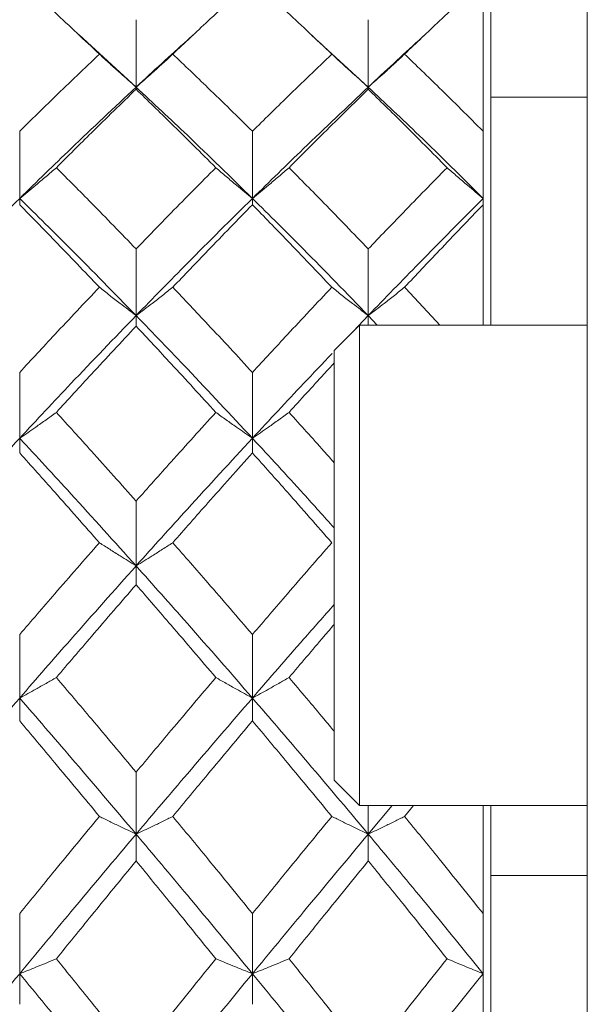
# Model space of a CAD drawing. Header units: inches. Extents: x 1 to 19.9, y 2.6 to 16.1.
# Tile 11 of 70: x 4.694 to 4.871, y 9.78 to 10.086. Entities that reach past the tile are written whole.
import ezdxf

# ---------------------------------------------------------------- set-up
doc = ezdxf.new("R2010")
doc.units = ezdxf.units.IN
doc.header["$MEASUREMENT"] = 0

msp = doc.modelspace()

# ---------------------------------------------------------------- linework, layer by layer
at = {"color": 7, "linetype": 'Continuous', "lineweight": 15}
for p, q in [((4.87075, 9.95001), (4.87075, 10.48388)), ((4.84075, 9.99114), (4.84075, 10.15607)), ((4.83834, 10.05149), (4.83834, 10.09853)), ((4.73037, 10.06522), (4.73037, 10.08621)), ((4.80261, 10.06522), (4.80261, 10.08621)), ((4.73037, 10.06522), (4.71261, 10.08145)), ((4.80261, 10.06522), (4.78497, 10.08144)), ((4.73037, 10.06522), (4.73037, 10.06456)), ((4.80261, 10.06522), (4.80261, 10.06456)), ((4.84075, 10.06208), (4.87075, 10.06208)), ((4.69415, 10.03058), (4.69415, 10.05149)), ((4.76657, 10.03058), (4.76657, 10.05149)), ((4.83834, 10.03058), (4.83834, 10.05149)), ((4.69415, 10.03058), (4.69415, 10.0286)), ((4.76657, 10.03058), (4.76657, 10.0286)), ((4.83834, 10.0286), (4.83834, 10.03058)), ((4.83834, 9.99114), (4.83834, 10.0286)), ((4.73037, 9.9941), (4.73037, 10.01484)), ((4.80261, 9.9941), (4.80261, 10.01484)), ((4.73037, 9.9941), (4.73037, 9.99081)), ((4.80261, 9.9941), (4.79797, 9.98923)), ((4.80261, 9.9941), (4.80261, 9.99114)), ((4.80542, 9.99114), (4.80261, 9.9941)), ((4.79989, 9.99114), (4.79201, 9.98326)), ((4.87075, 9.99114), (4.79989, 9.99114)), ((4.79989, 9.84153), (4.79989, 9.99114)), ((4.79201, 9.84941), (4.79201, 9.98326)), ((4.69415, 9.95591), (4.69415, 9.97641)), ((4.76657, 9.95591), (4.76657, 9.97641)), ((4.69415, 9.95591), (4.69415, 9.95133)), ((4.76657, 9.95591), (4.76657, 9.95133)), ((4.87075, 9.93978), (4.87075, 9.95001)), ((4.87075, 9.73086), (4.87075, 9.93978)), ((4.73037, 9.91616), (4.73037, 9.93634)), ((4.73037, 9.91616), (4.73037, 9.9103)), ((4.69415, 9.87502), (4.69415, 9.89479)), ((4.76657, 9.87502), (4.76657, 9.89479)), ((4.69415, 9.87502), (4.69415, 9.86791)), ((4.76657, 9.87502), (4.76657, 9.86791)), ((4.73037, 9.83265), (4.73037, 9.85192)), ((4.79201, 9.84941), (4.79989, 9.84153)), ((4.79989, 9.84153), (4.87075, 9.84153)), ((4.81007, 9.84153), (4.80261, 9.83265)), ((4.80261, 9.83265), (4.80261, 9.84153)), ((4.81667, 9.84153), (4.81391, 9.83817)), ((4.83834, 9.80792), (4.83834, 9.84153)), ((4.84075, 9.71203), (4.84075, 9.84153)), ((4.73037, 9.83265), (4.73037, 9.8243)), ((4.80261, 9.83265), (4.80261, 9.8243)), ((4.87075, 9.81977), (4.84075, 9.81977)), ((4.69415, 9.7892), (4.69415, 9.80792)), ((4.76657, 9.7892), (4.76657, 9.80792)), ((4.83834, 9.7892), (4.83834, 9.80792)), ((4.69415, 9.7892), (4.69415, 9.77967)), ((4.76657, 9.7892), (4.76657, 9.77967)), ((4.83834, 9.77967), (4.83834, 9.7892)), ((4.83834, 9.71717), (4.83834, 9.77967))]:
    msp.add_line(p, q, dxfattribs=at)
for points, knots in [([(4.71895, 10.07549), (4.71432, 10.07985), (4.70605, 10.08765), (4.69779, 10.0952), (4.69415, 10.09853)], [0, 0, 0, 0, 0.560157, 1, 1, 1, 1]), ([(4.76657, 10.09853), (4.76195, 10.09429), (4.75369, 10.08673), (4.74543, 10.07892), (4.74179, 10.07549)], [0, 0, 0, 0, 0.559775, 1, 1, 1, 1]), ([(4.79127, 10.07549), (4.78667, 10.07985), (4.77844, 10.08765), (4.7702, 10.0952), (4.76657, 10.09853)], [0, 0, 0, 0, 0.559577, 1, 1, 1, 1]), ([(4.83834, 10.09853), (4.8338, 10.09429), (4.82567, 10.08672), (4.81751, 10.07892), (4.81391, 10.07549)], [0, 0, 0, 0, 0.559197, 1, 1, 1, 1]), ([(4.74811, 10.08144), (4.74751, 10.08091), (4.7416, 10.07566), (4.73569, 10.07016), (4.73037, 10.06522)], [0, 0, 0, 0, 0.101401, 1, 1, 1, 1]), ([(4.82015, 10.08143), (4.81956, 10.08091), (4.81374, 10.07565), (4.80788, 10.07016), (4.80261, 10.06522)], [0, 0, 0, 0, 0.0999017, 1, 1, 1, 1]), ([(4.71895, 10.07549), (4.71432, 10.07107), (4.70605, 10.06318), (4.69779, 10.05506), (4.69415, 10.05149)], [0, 0, 0, 0, 0.560157, 1, 1, 1, 1]), ([(4.71895, 10.07549), (4.72001, 10.0745), (4.72214, 10.07254), (4.72594, 10.06911), (4.7287, 10.06668), (4.73037, 10.06522)], [0, 0, 0, 0, 0.2839923, 0.5679846, 1, 1, 1, 1]), ([(4.74179, 10.07549), (4.74073, 10.0745), (4.7386, 10.07254), (4.7348, 10.06911), (4.73204, 10.06668), (4.73037, 10.06522)], [0, 0, 0, 0, 0.2840084, 0.5680169, 1, 1, 1, 1]), ([(4.76657, 10.05149), (4.76195, 10.05603), (4.75369, 10.06414), (4.74543, 10.07202), (4.74179, 10.07549)], [0, 0, 0, 0, 0.5597754, 1, 1, 1, 1]), ([(4.79127, 10.07549), (4.78667, 10.07107), (4.77844, 10.06318), (4.7702, 10.05507), (4.76657, 10.05149)], [0, 0, 0, 0, 0.559577, 1, 1, 1, 1]), ([(4.79127, 10.07549), (4.79233, 10.0745), (4.79445, 10.07254), (4.79822, 10.06911), (4.80096, 10.06668), (4.80261, 10.06522)], [0, 0, 0, 0, 0.284788, 0.569576, 1, 1, 1, 1]), ([(4.81391, 10.07549), (4.81285, 10.0745), (4.81074, 10.07253), (4.80699, 10.0691), (4.80425, 10.06668), (4.80261, 10.06522)], [0, 0, 0, 0, 0.285062, 0.570124, 1, 1, 1, 1]), ([(4.83834, 10.05149), (4.8338, 10.05603), (4.82567, 10.06415), (4.81751, 10.07202), (4.81391, 10.07549)], [0, 0, 0, 0, 0.559197, 1, 1, 1, 1]), ([(4.73037, 10.06522), (4.72361, 10.05888), (4.71153, 10.04757), (4.69946, 10.03577), (4.69415, 10.03058)], [0, 0, 0, 0, 0.5601662, 1, 1, 1, 1]), ([(4.73037, 10.06456), (4.72574, 10.06006), (4.71747, 10.05203), (4.7092, 10.04378), (4.70556, 10.04014)], [0, 0, 0, 0, 0.560066, 1, 1, 1, 1]), ([(4.76657, 10.03058), (4.75982, 10.03718), (4.74776, 10.04895), (4.73569, 10.06025), (4.73037, 10.06522)], [0, 0, 0, 0, 0.559738, 1, 1, 1, 1]), ([(4.75517, 10.04014), (4.75054, 10.04476), (4.74228, 10.05301), (4.73401, 10.06103), (4.73037, 10.06456)], [0, 0, 0, 0, 0.559867, 1, 1, 1, 1]), ([(4.80261, 10.06522), (4.7959, 10.05888), (4.7839, 10.04756), (4.77187, 10.03577), (4.76657, 10.03058)], [0, 0, 0, 0, 0.5593096, 1, 1, 1, 1]), ([(4.80261, 10.06456), (4.79801, 10.06006), (4.78981, 10.05203), (4.78158, 10.04378), (4.77795, 10.04014)], [0, 0, 0, 0, 0.559485, 1, 1, 1, 1]), ([(4.83834, 10.03058), (4.8317, 10.03717), (4.81982, 10.04896), (4.80787, 10.06024), (4.80261, 10.06522)], [0, 0, 0, 0, 0.558883, 1, 1, 1, 1]), ([(4.82712, 10.04014), (4.82256, 10.04476), (4.8144, 10.05301), (4.80621, 10.06103), (4.80261, 10.06456)], [0, 0, 0, 0, 0.559287, 1, 1, 1, 1]), ([(4.70556, 10.04014), (4.7045, 10.03923), (4.70237, 10.0374), (4.69858, 10.03421), (4.69582, 10.03195), (4.69415, 10.03058)], [0, 0, 0, 0, 0.284098, 0.568196, 1, 1, 1, 1]), ([(4.73037, 10.01484), (4.72574, 10.01962), (4.71747, 10.02816), (4.7092, 10.03648), (4.70556, 10.04014)], [0, 0, 0, 0, 0.560066, 1, 1, 1, 1]), ([(4.75517, 10.04014), (4.75054, 10.03548), (4.74228, 10.02715), (4.73401, 10.0186), (4.73037, 10.01484)], [0, 0, 0, 0, 0.559867, 1, 1, 1, 1]), ([(4.75517, 10.04014), (4.75623, 10.03923), (4.75836, 10.0374), (4.76215, 10.03421), (4.76491, 10.03195), (4.76657, 10.03058)], [0, 0, 0, 0, 0.2841848, 0.5683696, 1, 1, 1, 1]), ([(4.77795, 10.04014), (4.77689, 10.03923), (4.77477, 10.0374), (4.77099, 10.03421), (4.76823, 10.03194), (4.76657, 10.03058)], [0, 0, 0, 0, 0.28433, 0.56866, 1, 1, 1, 1]), ([(4.80261, 10.01484), (4.79801, 10.01962), (4.78981, 10.02816), (4.78158, 10.03648), (4.77795, 10.04014)], [0, 0, 0, 0, 0.559485, 1, 1, 1, 1]), ([(4.82712, 10.04014), (4.82256, 10.03548), (4.8144, 10.02714), (4.80621, 10.01861), (4.80261, 10.01484)], [0, 0, 0, 0, 0.559287, 1, 1, 1, 1]), ([(4.82712, 10.04014), (4.82817, 10.03922), (4.83028, 10.03739), (4.83401, 10.0342), (4.83672, 10.03194), (4.83834, 10.03058)], [0, 0, 0, 0, 0.2858005, 0.571601, 1, 1, 1, 1]), ([(4.69415, 10.03058), (4.6874, 10.02389), (4.67536, 10.01195), (4.66334, 9.99955), (4.65806, 9.9941)], [0, 0, 0, 0, 0.560594, 1, 1, 1, 1]), ([(4.73037, 9.9941), (4.72361, 10.00103), (4.71153, 10.0134), (4.69946, 10.02533), (4.69415, 10.03058)], [0, 0, 0, 0, 0.560166, 1, 1, 1, 1]), ([(4.76657, 10.03058), (4.75982, 10.02389), (4.74776, 10.01194), (4.73569, 9.99955), (4.73037, 9.9941)], [0, 0, 0, 0, 0.559738, 1, 1, 1, 1]), ([(4.80261, 9.9941), (4.7959, 10.00102), (4.7839, 10.01341), (4.77187, 10.02533), (4.76657, 10.03058)], [0, 0, 0, 0, 0.5593096, 1, 1, 1, 1]), ([(4.83834, 10.03058), (4.8317, 10.02389), (4.81982, 10.01193), (4.80787, 9.99956), (4.80261, 9.9941)], [0, 0, 0, 0, 0.558883, 1, 1, 1, 1]), ([(4.71895, 10.00291), (4.71432, 10.00777), (4.70605, 10.01643), (4.69779, 10.02489), (4.69415, 10.0286)], [0, 0, 0, 0, 0.560157, 1, 1, 1, 1]), ([(4.76657, 10.0286), (4.76195, 10.02387), (4.75369, 10.0154), (4.74543, 10.00673), (4.74179, 10.00291)], [0, 0, 0, 0, 0.559775, 1, 1, 1, 1]), ([(4.79127, 10.00291), (4.78667, 10.00776), (4.77844, 10.01643), (4.7702, 10.02488), (4.76657, 10.0286)], [0, 0, 0, 0, 0.559577, 1, 1, 1, 1]), ([(4.83834, 10.0286), (4.8338, 10.02387), (4.82567, 10.0154), (4.81751, 10.00673), (4.81391, 10.00291)], [0, 0, 0, 0, 0.559197, 1, 1, 1, 1]), ([(4.71895, 10.00291), (4.71432, 9.99802), (4.70605, 9.98928), (4.69779, 9.98034), (4.69415, 9.97641)], [0, 0, 0, 0, 0.560157, 1, 1, 1, 1]), ([(4.71895, 10.00291), (4.72001, 10.00207), (4.72214, 10.00039), (4.72594, 9.99744), (4.7287, 9.99536), (4.73037, 9.9941)], [0, 0, 0, 0, 0.283992, 0.567985, 1, 1, 1, 1]), ([(4.74179, 10.00291), (4.74073, 10.00207), (4.7386, 10.00039), (4.7348, 9.99744), (4.73204, 9.99536), (4.73037, 9.9941)], [0, 0, 0, 0, 0.2840084, 0.5680169, 1, 1, 1, 1]), ([(4.76657, 9.97641), (4.76195, 9.98141), (4.75369, 9.99034), (4.74543, 9.99907), (4.74179, 10.00291)], [0, 0, 0, 0, 0.559775, 1, 1, 1, 1]), ([(4.79127, 10.00291), (4.78667, 9.99802), (4.77844, 9.98927), (4.7702, 9.98034), (4.76657, 9.97641)], [0, 0, 0, 0, 0.559577, 1, 1, 1, 1]), ([(4.79127, 10.00291), (4.79233, 10.00207), (4.79445, 10.00038), (4.79822, 9.99744), (4.80096, 9.99535), (4.80261, 9.9941)], [0, 0, 0, 0, 0.284788, 0.569576, 1, 1, 1, 1]), ([(4.81391, 10.00291), (4.81285, 10.00207), (4.81074, 10.00038), (4.80699, 9.99743), (4.80425, 9.99535), (4.80261, 9.9941)], [0, 0, 0, 0, 0.285062, 0.570124, 1, 1, 1, 1]), ([(4.82488, 9.99114), (4.82481, 9.9912), (4.82117, 9.99519), (4.81751, 9.99909), (4.81391, 10.00291)], [0, 0, 0, 0, 0.016519, 1, 1, 1, 1]), ([(4.73037, 9.9941), (4.72361, 9.98708), (4.71153, 9.97455), (4.69946, 9.9616), (4.69415, 9.95591)], [0, 0, 0, 0, 0.560166, 1, 1, 1, 1]), ([(4.76657, 9.95591), (4.75982, 9.96315), (4.74776, 9.97608), (4.73569, 9.98859), (4.73037, 9.9941)], [0, 0, 0, 0, 0.559738, 1, 1, 1, 1]), ([(4.73037, 9.99081), (4.72574, 9.98585), (4.71747, 9.97699), (4.7092, 9.96793), (4.70556, 9.96395)], [0, 0, 0, 0, 0.560066, 1, 1, 1, 1]), ([(4.75517, 9.96395), (4.75054, 9.96901), (4.74228, 9.97806), (4.73401, 9.98691), (4.73037, 9.99081)], [0, 0, 0, 0, 0.559867, 1, 1, 1, 1]), ([(4.79134, 9.98226), (4.78839, 9.97916), (4.78014, 9.97052), (4.77187, 9.96162), (4.76657, 9.95591)], [0, 0, 0, 0, 0.3586759, 1, 1, 1, 1]), ([(4.79201, 9.97933), (4.79095, 9.97818), (4.78627, 9.97311), (4.78158, 9.96794), (4.77795, 9.96395)], [0, 0, 0, 0, 0.22712, 1, 1, 1, 1]), ([(4.70556, 9.96395), (4.7045, 9.96318), (4.70237, 9.96164), (4.69858, 9.95896), (4.69582, 9.95706), (4.69415, 9.95591)], [0, 0, 0, 0, 0.2840981, 0.5681962, 1, 1, 1, 1]), ([(4.73037, 9.93634), (4.72574, 9.94154), (4.71747, 9.95083), (4.7092, 9.95994), (4.70556, 9.96395)], [0, 0, 0, 0, 0.560066, 1, 1, 1, 1]), ([(4.75517, 9.96395), (4.75054, 9.95884), (4.74228, 9.94972), (4.73401, 9.94043), (4.73037, 9.93634)], [0, 0, 0, 0, 0.5598669, 1, 1, 1, 1]), ([(4.75517, 9.96395), (4.75623, 9.96318), (4.75836, 9.96164), (4.76215, 9.95896), (4.76491, 9.95705), (4.76657, 9.95591)], [0, 0, 0, 0, 0.284185, 0.56837, 1, 1, 1, 1]), ([(4.77795, 9.96395), (4.77689, 9.96318), (4.77477, 9.96164), (4.77099, 9.95895), (4.76823, 9.95705), (4.76657, 9.95591)], [0, 0, 0, 0, 0.28433, 0.56866, 1, 1, 1, 1]), ([(4.79201, 9.94828), (4.79095, 9.94948), (4.78627, 9.95477), (4.78158, 9.95994), (4.77795, 9.96395)], [0, 0, 0, 0, 0.22712, 1, 1, 1, 1]), ([(4.69415, 9.95591), (4.6874, 9.94859), (4.67536, 9.93552), (4.66334, 9.92207), (4.65806, 9.91616)], [0, 0, 0, 0, 0.560594, 1, 1, 1, 1]), ([(4.73037, 9.91616), (4.72361, 9.92368), (4.71153, 9.93711), (4.69946, 9.95016), (4.69415, 9.95591)], [0, 0, 0, 0, 0.5601662, 1, 1, 1, 1]), ([(4.76657, 9.95591), (4.75982, 9.94859), (4.74776, 9.93551), (4.73569, 9.92208), (4.73037, 9.91616)], [0, 0, 0, 0, 0.559738, 1, 1, 1, 1]), ([(4.79201, 9.92796), (4.78883, 9.93152), (4.78036, 9.94098), (4.77187, 9.95017), (4.76657, 9.95591)], [0, 0, 0, 0, 0.375567, 1, 1, 1, 1]), ([(4.71895, 9.92339), (4.71432, 9.92865), (4.70605, 9.93805), (4.69779, 9.94727), (4.69415, 9.95133)], [0, 0, 0, 0, 0.560157, 1, 1, 1, 1]), ([(4.76657, 9.95133), (4.76195, 9.94616), (4.75369, 9.93693), (4.74543, 9.92753), (4.74179, 9.92339)], [0, 0, 0, 0, 0.559775, 1, 1, 1, 1]), ([(4.79127, 9.92339), (4.78667, 9.92865), (4.77844, 9.93805), (4.7702, 9.94727), (4.76657, 9.95133)], [0, 0, 0, 0, 0.559577, 1, 1, 1, 1]), ([(4.71895, 9.92339), (4.71432, 9.91809), (4.70605, 9.90864), (4.69779, 9.89902), (4.69415, 9.89479)], [0, 0, 0, 0, 0.560157, 1, 1, 1, 1]), ([(4.71895, 9.92339), (4.72001, 9.9227), (4.72214, 9.92132), (4.72594, 9.91891), (4.7287, 9.9172), (4.73037, 9.91616)], [0, 0, 0, 0, 0.283992, 0.567985, 1, 1, 1, 1]), ([(4.74179, 9.92339), (4.74073, 9.9227), (4.7386, 9.92132), (4.7348, 9.91891), (4.73204, 9.9172), (4.73037, 9.91616)], [0, 0, 0, 0, 0.284008, 0.568017, 1, 1, 1, 1]), ([(4.76657, 9.89479), (4.76195, 9.90017), (4.75369, 9.90978), (4.74543, 9.91923), (4.74179, 9.92339)], [0, 0, 0, 0, 0.559775, 1, 1, 1, 1]), ([(4.79127, 9.92339), (4.78667, 9.9181), (4.77844, 9.90863), (4.7702, 9.89902), (4.76657, 9.89479)], [0, 0, 0, 0, 0.559577, 1, 1, 1, 1]), ([(4.73037, 9.91616), (4.72361, 9.90857), (4.71153, 9.89502), (4.69946, 9.88113), (4.69415, 9.87502)], [0, 0, 0, 0, 0.5601662, 1, 1, 1, 1]), ([(4.76657, 9.87502), (4.75982, 9.88279), (4.74776, 9.89667), (4.73569, 9.9102), (4.73037, 9.91616)], [0, 0, 0, 0, 0.559738, 1, 1, 1, 1]), ([(4.73037, 9.9103), (4.72574, 9.90495), (4.71747, 9.89539), (4.7092, 9.88568), (4.70556, 9.88141)], [0, 0, 0, 0, 0.560066, 1, 1, 1, 1]), ([(4.75517, 9.88141), (4.75054, 9.88684), (4.74228, 9.89655), (4.73401, 9.9061), (4.73037, 9.9103)], [0, 0, 0, 0, 0.559867, 1, 1, 1, 1]), ([(4.79201, 9.90414), (4.78883, 9.90054), (4.78036, 9.89095), (4.77187, 9.88114), (4.76657, 9.87502)], [0, 0, 0, 0, 0.375567, 1, 1, 1, 1]), ([(4.79201, 9.89793), (4.79095, 9.89669), (4.78627, 9.89123), (4.78158, 9.88569), (4.77795, 9.88141)], [0, 0, 0, 0, 0.22712, 1, 1, 1, 1]), ([(4.70556, 9.88141), (4.7045, 9.8808), (4.70237, 9.87958), (4.69858, 9.87745), (4.69582, 9.87593), (4.69415, 9.87502)], [0, 0, 0, 0, 0.2840981, 0.5681962, 1, 1, 1, 1]), ([(4.73037, 9.85192), (4.72574, 9.85747), (4.71747, 9.86736), (4.7092, 9.87712), (4.70556, 9.88141)], [0, 0, 0, 0, 0.560066, 1, 1, 1, 1]), ([(4.75517, 9.88141), (4.75054, 9.87594), (4.74228, 9.86618), (4.73401, 9.85628), (4.73037, 9.85192)], [0, 0, 0, 0, 0.559867, 1, 1, 1, 1]), ([(4.75517, 9.88141), (4.75623, 9.8808), (4.75836, 9.87958), (4.76215, 9.87745), (4.76491, 9.87593), (4.76657, 9.87502)], [0, 0, 0, 0, 0.284185, 0.56837, 1, 1, 1, 1]), ([(4.77795, 9.88141), (4.77689, 9.8808), (4.77477, 9.87958), (4.77099, 9.87744), (4.76823, 9.87593), (4.76657, 9.87502)], [0, 0, 0, 0, 0.28433, 0.56866, 1, 1, 1, 1]), ([(4.79201, 9.86466), (4.79095, 9.86594), (4.78627, 9.87158), (4.78158, 9.87712), (4.77795, 9.88141)], [0, 0, 0, 0, 0.22712, 1, 1, 1, 1]), ([(4.69415, 9.87502), (4.6874, 9.86719), (4.67536, 9.85321), (4.66334, 9.83892), (4.65806, 9.83265)], [0, 0, 0, 0, 0.560594, 1, 1, 1, 1]), ([(4.73037, 9.83265), (4.72361, 9.84064), (4.71153, 9.8549), (4.69946, 9.86887), (4.69415, 9.87502)], [0, 0, 0, 0, 0.560166, 1, 1, 1, 1]), ([(4.76657, 9.87502), (4.75982, 9.86719), (4.74776, 9.8532), (4.73569, 9.83893), (4.73037, 9.83265)], [0, 0, 0, 0, 0.559738, 1, 1, 1, 1]), ([(4.80261, 9.83265), (4.7959, 9.84063), (4.7839, 9.85491), (4.77187, 9.86887), (4.76657, 9.87502)], [0, 0, 0, 0, 0.55931, 1, 1, 1, 1]), ([(4.71895, 9.83817), (4.71432, 9.84376), (4.70605, 9.85373), (4.69779, 9.86358), (4.69415, 9.86791)], [0, 0, 0, 0, 0.560157, 1, 1, 1, 1]), ([(4.76657, 9.86791), (4.76195, 9.86239), (4.75369, 9.85254), (4.74543, 9.84256), (4.74179, 9.83817)], [0, 0, 0, 0, 0.559775, 1, 1, 1, 1]), ([(4.79127, 9.83817), (4.78667, 9.84375), (4.77844, 9.85374), (4.7702, 9.86357), (4.76657, 9.86791)], [0, 0, 0, 0, 0.559577, 1, 1, 1, 1]), ([(4.71895, 9.83817), (4.71432, 9.83255), (4.70605, 9.82253), (4.69779, 9.81238), (4.69415, 9.80792)], [0, 0, 0, 0, 0.560157, 1, 1, 1, 1]), ([(4.71895, 9.83817), (4.72001, 9.83764), (4.72214, 9.83659), (4.72594, 9.83474), (4.7287, 9.83344), (4.73037, 9.83265)], [0, 0, 0, 0, 0.283992, 0.567985, 1, 1, 1, 1]), ([(4.74179, 9.83817), (4.74073, 9.83764), (4.7386, 9.83659), (4.7348, 9.83474), (4.73204, 9.83344), (4.73037, 9.83265)], [0, 0, 0, 0, 0.284008, 0.568017, 1, 1, 1, 1]), ([(4.76657, 9.80792), (4.76195, 9.8136), (4.75369, 9.82374), (4.74543, 9.83376), (4.74179, 9.83817)], [0, 0, 0, 0, 0.559775, 1, 1, 1, 1]), ([(4.79127, 9.83817), (4.78667, 9.83256), (4.77844, 9.82252), (4.7702, 9.81238), (4.76657, 9.80792)], [0, 0, 0, 0, 0.559577, 1, 1, 1, 1]), ([(4.79127, 9.83817), (4.79233, 9.83764), (4.79445, 9.83658), (4.79822, 9.83474), (4.80096, 9.83343), (4.80261, 9.83265)], [0, 0, 0, 0, 0.284788, 0.569576, 1, 1, 1, 1]), ([(4.81391, 9.83817), (4.81285, 9.83764), (4.81074, 9.83658), (4.80699, 9.83474), (4.80425, 9.83343), (4.80261, 9.83265)], [0, 0, 0, 0, 0.285062, 0.570124, 1, 1, 1, 1]), ([(4.83834, 9.80792), (4.8338, 9.81359), (4.82567, 9.82375), (4.81751, 9.83376), (4.81391, 9.83817)], [0, 0, 0, 0, 0.559197, 1, 1, 1, 1]), ([(4.73037, 9.83265), (4.72361, 9.8246), (4.71153, 9.81024), (4.69946, 9.79563), (4.69415, 9.7892)], [0, 0, 0, 0, 0.560166, 1, 1, 1, 1]), ([(4.76657, 9.7892), (4.75982, 9.79738), (4.74776, 9.81198), (4.73569, 9.82633), (4.73037, 9.83265)], [0, 0, 0, 0, 0.559738, 1, 1, 1, 1]), ([(4.80261, 9.83265), (4.7959, 9.82461), (4.7839, 9.81023), (4.77187, 9.79563), (4.76657, 9.7892)], [0, 0, 0, 0, 0.5593096, 1, 1, 1, 1]), ([(4.83834, 9.7892), (4.8317, 9.79737), (4.81982, 9.81199), (4.80787, 9.82632), (4.80261, 9.83265)], [0, 0, 0, 0, 0.558883, 1, 1, 1, 1]), ([(4.73037, 9.8243), (4.72574, 9.81865), (4.71747, 9.80855), (4.7092, 9.79833), (4.70556, 9.79384)], [0, 0, 0, 0, 0.560066, 1, 1, 1, 1]), ([(4.75517, 9.79384), (4.75054, 9.79956), (4.74228, 9.80977), (4.73401, 9.81986), (4.73037, 9.8243)], [0, 0, 0, 0, 0.559867, 1, 1, 1, 1]), ([(4.80261, 9.8243), (4.79801, 9.81865), (4.78981, 9.80854), (4.78158, 9.79833), (4.77795, 9.79384)], [0, 0, 0, 0, 0.559485, 1, 1, 1, 1]), ([(4.82712, 9.79384), (4.82256, 9.79955), (4.8144, 9.80977), (4.80621, 9.81986), (4.80261, 9.8243)], [0, 0, 0, 0, 0.559287, 1, 1, 1, 1]), ([(4.70556, 9.79384), (4.7045, 9.79339), (4.70237, 9.79251), (4.69858, 9.79096), (4.69582, 9.78986), (4.69415, 9.7892)], [0, 0, 0, 0, 0.284098, 0.568196, 1, 1, 1, 1]), ([(4.73037, 9.76294), (4.72574, 9.76874), (4.71747, 9.77908), (4.7092, 9.78933), (4.70556, 9.79384)], [0, 0, 0, 0, 0.560066, 1, 1, 1, 1]), ([(4.75517, 9.79384), (4.75054, 9.7881), (4.74228, 9.77785), (4.73401, 9.7675), (4.73037, 9.76294)], [0, 0, 0, 0, 0.559867, 1, 1, 1, 1]), ([(4.75517, 9.79384), (4.75623, 9.79339), (4.75836, 9.79251), (4.76215, 9.79096), (4.76491, 9.78986), (4.76657, 9.7892)], [0, 0, 0, 0, 0.2841848, 0.5683696, 1, 1, 1, 1]), ([(4.77795, 9.79384), (4.77689, 9.79339), (4.77477, 9.79251), (4.77099, 9.79096), (4.76823, 9.78986), (4.76657, 9.7892)], [0, 0, 0, 0, 0.28433, 0.56866, 1, 1, 1, 1]), ([(4.80261, 9.76294), (4.79801, 9.76873), (4.78981, 9.77909), (4.78158, 9.78933), (4.77795, 9.79384)], [0, 0, 0, 0, 0.559485, 1, 1, 1, 1]), ([(4.82712, 9.79384), (4.82256, 9.7881), (4.8144, 9.77784), (4.80621, 9.7675), (4.80261, 9.76294)], [0, 0, 0, 0, 0.559287, 1, 1, 1, 1]), ([(4.82712, 9.79384), (4.82817, 9.79339), (4.83028, 9.7925), (4.83401, 9.79095), (4.83672, 9.78986), (4.83834, 9.7892)], [0, 0, 0, 0, 0.2858, 0.571601, 1, 1, 1, 1]), ([(4.69415, 9.7892), (4.6874, 9.78098), (4.67536, 9.7663), (4.66334, 9.75141), (4.65806, 9.74486)], [0, 0, 0, 0, 0.5605943, 1, 1, 1, 1]), ([(4.73037, 9.74486), (4.72361, 9.75319), (4.71153, 9.76807), (4.69946, 9.78275), (4.69415, 9.7892)], [0, 0, 0, 0, 0.560166, 1, 1, 1, 1]), ([(4.76657, 9.7892), (4.75982, 9.78098), (4.74776, 9.76629), (4.73569, 9.75141), (4.73037, 9.74486)], [0, 0, 0, 0, 0.559738, 1, 1, 1, 1]), ([(4.80261, 9.74486), (4.7959, 9.75319), (4.7839, 9.76808), (4.77187, 9.78274), (4.76657, 9.7892)], [0, 0, 0, 0, 0.55931, 1, 1, 1, 1]), ([(4.83834, 9.7892), (4.8317, 9.78098), (4.81982, 9.76628), (4.80787, 9.75142), (4.80261, 9.74486)], [0, 0, 0, 0, 0.558883, 1, 1, 1, 1])]:
    msp.add_open_spline(points, degree=3, knots=knots, dxfattribs=at)

doc.saveas('drawing.dxf')
